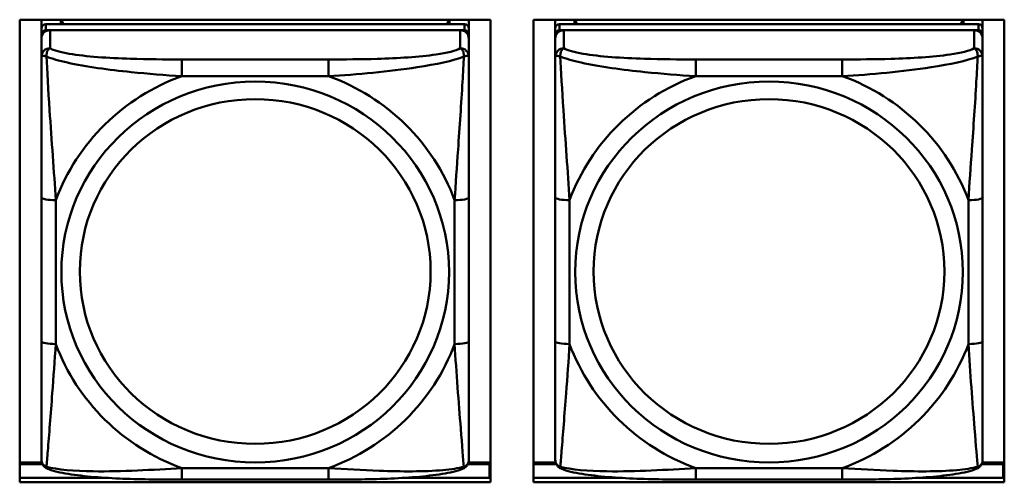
# Model space of a CAD drawing. Header units: inches. Extents: x 7.7 to 68.4, y -5.1 to 39.9.
# Tile 71 of 172: x 42.2 to 43.5, y 16.8 to 17.4. Entities that reach past the tile are written whole.
import ezdxf

# ---------------------------------------------------------------- set-up
doc = ezdxf.new("R2010")
doc.units = ezdxf.units.IN
doc.header["$MEASUREMENT"] = 0
doc.layers.add('Visible Edges(ROSSANSI)', color=7, linetype='Continuous', lineweight=50)
doc.layers.add('Visible Tangent Edges(ROSSANSI)', color=7, linetype='Continuous', lineweight=50)

msp = doc.modelspace()

# ---------------------------------------------------------------- linework, layer by layer
at = {"layer": 'Visible Edges(ROSSANSI)'}
for p, q in [((42.1861, 16.7774), (42.1861, 17.4162)), ((42.1861, 17.4162), (42.8366, 17.4162)), ((42.2162, 17.4041), (42.2162, 17.4162)), ((42.2428, 17.4099), (42.2428, 17.4162)), ((42.2465, 17.4099), (42.2434, 17.4162)), ((42.7795, 17.4162), (42.7764, 17.4099)), ((42.7802, 17.4162), (42.7802, 17.4099)), ((42.8067, 17.4162), (42.8067, 17.4041)), ((42.8366, 17.4162), (42.8366, 16.7774)), ((42.8961, 16.7774), (42.8961, 17.4162)), ((42.8961, 17.4162), (43.5466, 17.4162)), ((42.9262, 17.4041), (42.9262, 17.4162)), ((42.9528, 17.4099), (42.9528, 17.4162)), ((42.9565, 17.4099), (42.9534, 17.4162)), ((43.4895, 17.4162), (43.4864, 17.4099)), ((43.4902, 17.4162), (43.4902, 17.4099)), ((43.5167, 17.4162), (43.5167, 17.4041)), ((43.5466, 17.4162), (43.5466, 16.7774)), ((42.2162, 17.4041), (42.2162, 17.3959)), ((42.8008, 17.4099), (42.2221, 17.4099)), ((42.2221, 17.4017), (42.8008, 17.4017)), ((42.7949, 17.4017), (42.228, 17.4017)), ((42.8067, 17.3959), (42.8067, 17.4041)), ((42.9262, 17.4041), (42.9262, 17.3959)), ((43.5108, 17.4099), (42.9321, 17.4099)), ((42.9321, 17.4017), (43.5108, 17.4017)), ((43.5049, 17.4017), (42.938, 17.4017)), ((43.5167, 17.3959), (43.5167, 17.4041)), ((42.2162, 17.3901), (42.2162, 17.3959)), ((42.2162, 17.3901), (42.2162, 17.3652)), ((42.8067, 17.3959), (42.8067, 17.3901)), ((42.8067, 17.3652), (42.8067, 17.3901)), ((42.9262, 17.3901), (42.9262, 17.3959)), ((42.9262, 17.3901), (42.9262, 17.3652)), ((43.5167, 17.3959), (43.5167, 17.3901)), ((43.5167, 17.3652), (43.5167, 17.3901)), ((42.2162, 17.1707), (42.2162, 16.9721)), ((42.8067, 16.9721), (42.8067, 17.1707)), ((42.9262, 17.1707), (42.9262, 16.9721)), ((43.5167, 16.9721), (43.5167, 17.1707)), ((42.2166, 16.805), (42.1861, 16.805)), ((42.8366, 16.805), (42.8063, 16.805)), ((42.9266, 16.805), (42.8961, 16.805)), ((43.5466, 16.805), (43.5163, 16.805)), ((42.1861, 16.8027), (42.2175, 16.8027)), ((42.8055, 16.8027), (42.8352, 16.8027)), ((42.8352, 16.8027), (42.8352, 16.7837)), ((42.8366, 16.7948), (42.8352, 16.7948)), ((42.8961, 16.8027), (42.9275, 16.8027)), ((43.5155, 16.8027), (43.5452, 16.8027)), ((43.5452, 16.8027), (43.5452, 16.7837)), ((43.5466, 16.7948), (43.5452, 16.7948)), ((42.3036, 16.7837), (42.1861, 16.7837)), ((42.1861, 16.7835), (42.3065, 16.7835)), ((42.8366, 16.7774), (42.1861, 16.7774)), ((42.6126, 16.7811), (42.4103, 16.7811)), ((42.7164, 16.7835), (42.8366, 16.7835)), ((42.8352, 16.7837), (42.7194, 16.7837)), ((42.8352, 16.7837), (42.8352, 16.7835)), ((43.0136, 16.7837), (42.8961, 16.7837)), ((42.8961, 16.7835), (43.0165, 16.7835)), ((43.5466, 16.7774), (42.8961, 16.7774)), ((43.3226, 16.7811), (43.1203, 16.7811)), ((43.4264, 16.7835), (43.5466, 16.7835)), ((43.5452, 16.7837), (43.4294, 16.7837)), ((43.5452, 16.7837), (43.5452, 16.7835))]:
    msp.add_line(p, q, dxfattribs=at)
for centre, major_axis, start_param, end_param in [((42.2221, 17.4041), (-0.00591, 0), 4.712389, 6.283185), ((42.2221, 17.3959), (-0.00591, 0), 4.712389, 6.283185), ((42.228, 17.3901), (-0.0118, 0), 4.712389, 6.283185), ((42.7949, 17.3901), (0.0118, 0), 0, 1.570796), ((42.8008, 17.4041), (0.00591, 0), 0, 1.570796), ((42.8008, 17.3959), (0.00591, 0), 0, 1.570796), ((42.9321, 17.4041), (-0.00591, 0), 4.712389, 6.283185), ((42.9321, 17.3959), (-0.00591, 0), 4.712389, 6.283185), ((42.938, 17.3901), (-0.0118, 0), 4.712389, 6.283185), ((43.5049, 17.3901), (0.0118, 0), 0, 1.570796), ((43.5108, 17.4041), (0.00591, 0), 0, 1.570796), ((43.5108, 17.3959), (0.00591, 0), 0, 1.570796)]:
    msp.add_ellipse(centre, major_axis=major_axis, ratio=0.981793, start_param=start_param, end_param=end_param, dxfattribs=at)
for points, knots in [([(42.2162, 17.3652), (42.2162, 17.3561), (42.2162, 17.3408), (42.2162, 17.3236), (42.2162, 17.2972), (42.2162, 17.2669), (42.2162, 17.2375), (42.2162, 17.2151), (42.2162, 17.1927), (42.2162, 17.1707)], [-0.7968224, -0.7968224, -0.7968224, -0.7968224, -0.6514613, -0.6514613, -0.6514613, -0.427691, -0.427691, -0.427691, -0.2569517, -0.2569517, -0.2569517, -0.2569517]), ([(42.8067, 17.1707), (42.8067, 17.1939), (42.8067, 17.2177), (42.8067, 17.2413), (42.8067, 17.2725), (42.8067, 17.3047), (42.8067, 17.3316), (42.8067, 17.3454), (42.8067, 17.3575), (42.8067, 17.3652)], [0.2569537, 0.2569537, 0.2569537, 0.2569537, 0.4371919, 0.4371919, 0.4371919, 0.6739428, 0.6739428, 0.6739428, 0.7963818, 0.7963818, 0.7963818, 0.7963818]), ([(42.9262, 17.3652), (42.9262, 17.3561), (42.9262, 17.3408), (42.9262, 17.3236), (42.9262, 17.2972), (42.9262, 17.2669), (42.9262, 17.2375), (42.9262, 17.2151), (42.9262, 17.1927), (42.9262, 17.1707)], [-0.7968224, -0.7968224, -0.7968224, -0.7968224, -0.6514613, -0.6514613, -0.6514613, -0.427691, -0.427691, -0.427691, -0.2569517, -0.2569517, -0.2569517, -0.2569517]), ([(43.5167, 17.1707), (43.5167, 17.1939), (43.5167, 17.2177), (43.5167, 17.2413), (43.5167, 17.2725), (43.5167, 17.3047), (43.5167, 17.3316), (43.5167, 17.3454), (43.5167, 17.3575), (43.5167, 17.3652)], [0.2569537, 0.2569537, 0.2569537, 0.2569537, 0.4371919, 0.4371919, 0.4371919, 0.6739428, 0.6739428, 0.6739428, 0.7963818, 0.7963818, 0.7963818, 0.7963818]), ([(42.2162, 16.9721), (42.2162, 16.9489), (42.2162, 16.9255), (42.2162, 16.9033), (42.2162, 16.8741), (42.2162, 16.8458), (42.2162, 16.827), (42.2162, 16.8172), (42.2162, 16.8104), (42.2162, 16.8086)], [0.2569537, 0.2569537, 0.2569537, 0.2569537, 0.4371919, 0.4371919, 0.4371919, 0.6739428, 0.6739428, 0.6739428, 0.7963818, 0.7963818, 0.7963818, 0.7963818]), ([(42.8067, 16.8086), (42.8067, 16.8107), (42.8067, 16.82), (42.8067, 16.8327), (42.8067, 16.8523), (42.8067, 16.8792), (42.8067, 16.9069), (42.8067, 16.928), (42.8067, 16.9501), (42.8067, 16.9721)], [-0.7968224, -0.7968224, -0.7968224, -0.7968224, -0.6514613, -0.6514613, -0.6514613, -0.427691, -0.427691, -0.427691, -0.2569517, -0.2569517, -0.2569517, -0.2569517]), ([(42.9262, 16.9721), (42.9262, 16.9489), (42.9262, 16.9255), (42.9262, 16.9033), (42.9262, 16.8741), (42.9262, 16.8458), (42.9262, 16.827), (42.9262, 16.8172), (42.9262, 16.8104), (42.9262, 16.8086)], [0.2569537, 0.2569537, 0.2569537, 0.2569537, 0.4371919, 0.4371919, 0.4371919, 0.6739428, 0.6739428, 0.6739428, 0.7963818, 0.7963818, 0.7963818, 0.7963818]), ([(43.5167, 16.8086), (43.5167, 16.8107), (43.5167, 16.82), (43.5167, 16.8327), (43.5167, 16.8523), (43.5167, 16.8792), (43.5167, 16.9069), (43.5167, 16.928), (43.5167, 16.9501), (43.5167, 16.9721)], [-0.7968224, -0.7968224, -0.7968224, -0.7968224, -0.6514613, -0.6514613, -0.6514613, -0.427691, -0.427691, -0.427691, -0.2569517, -0.2569517, -0.2569517, -0.2569517]), ([(42.2242, 16.7963), (42.2232, 16.7967), (42.2221, 16.7973), (42.2201, 16.7989), (42.2192, 16.7998), (42.2179, 16.8018), (42.2174, 16.8028), (42.2167, 16.8047), (42.2165, 16.8056), (42.2162, 16.8072), (42.2162, 16.8079), (42.2162, 16.8086)], [0.02510739, 0.02510739, 0.02510739, 0.02510739, 0.03073999, 0.03073999, 0.03637259, 0.03637259, 0.0420052, 0.0420052, 0.0476378, 0.0476378, 0.0532704, 0.0532704, 0.0532704, 0.0532704]), ([(42.7987, 16.7963), (42.7998, 16.7967), (42.8008, 16.7973), (42.8028, 16.7989), (42.8037, 16.7998), (42.805, 16.8018), (42.8055, 16.8028), (42.8062, 16.8047), (42.8064, 16.8056), (42.8067, 16.8072), (42.8067, 16.8079), (42.8067, 16.8086)], [0.02510739, 0.02510739, 0.02510739, 0.02510739, 0.03073999, 0.03073999, 0.03637259, 0.03637259, 0.0420052, 0.0420052, 0.0476378, 0.0476378, 0.0532704, 0.0532704, 0.0532704, 0.0532704]), ([(42.9342, 16.7963), (42.9332, 16.7967), (42.9321, 16.7973), (42.9301, 16.7989), (42.9292, 16.7998), (42.9279, 16.8018), (42.9274, 16.8028), (42.9267, 16.8047), (42.9265, 16.8056), (42.9262, 16.8072), (42.9262, 16.8079), (42.9262, 16.8086)], [0.02510739, 0.02510739, 0.02510739, 0.02510739, 0.03073999, 0.03073999, 0.03637259, 0.03637259, 0.0420052, 0.0420052, 0.0476378, 0.0476378, 0.0532704, 0.0532704, 0.0532704, 0.0532704]), ([(43.5087, 16.7963), (43.5098, 16.7967), (43.5108, 16.7973), (43.5128, 16.7989), (43.5137, 16.7998), (43.515, 16.8018), (43.5155, 16.8028), (43.5162, 16.8047), (43.5164, 16.8056), (43.5167, 16.8072), (43.5167, 16.8079), (43.5167, 16.8086)], [0.02510739, 0.02510739, 0.02510739, 0.02510739, 0.03073999, 0.03073999, 0.03637259, 0.03637259, 0.0420052, 0.0420052, 0.0476378, 0.0476378, 0.0532704, 0.0532704, 0.0532704, 0.0532704]), ([(42.4103, 16.7811), (42.3968, 16.7811), (42.3831, 16.7812), (42.3558, 16.7816), (42.3422, 16.7819), (42.3154, 16.783), (42.3021, 16.7837), (42.2764, 16.7858), (42.2642, 16.7872), (42.2421, 16.7908), (42.2327, 16.7928), (42.2242, 16.7963)], [0.2569517, 0.2569517, 0.2569517, 0.2569517, 0.3597049, 0.3597049, 0.4624581, 0.4624581, 0.5652112, 0.5652112, 0.6679644, 0.6679644, 0.7707176, 0.7707176, 0.7707176, 0.7707176]), ([(42.7987, 16.7963), (42.7903, 16.7928), (42.7808, 16.7908), (42.7587, 16.7872), (42.7465, 16.7858), (42.7208, 16.7837), (42.7075, 16.783), (42.6807, 16.7819), (42.6671, 16.7816), (42.6398, 16.7812), (42.6261, 16.7811), (42.6126, 16.7811)], [-0.7703505, -0.7703505, -0.7703505, -0.7703505, -0.6676711, -0.6676711, -0.5649918, -0.5649918, -0.4623124, -0.4623124, -0.3596331, -0.3596331, -0.2569537, -0.2569537, -0.2569537, -0.2569537]), ([(43.1203, 16.7811), (43.1068, 16.7811), (43.0931, 16.7812), (43.0658, 16.7816), (43.0522, 16.7819), (43.0254, 16.783), (43.0121, 16.7837), (42.9864, 16.7858), (42.9742, 16.7872), (42.9521, 16.7908), (42.9427, 16.7928), (42.9342, 16.7963)], [0.2569517, 0.2569517, 0.2569517, 0.2569517, 0.3597049, 0.3597049, 0.4624581, 0.4624581, 0.5652112, 0.5652112, 0.6679644, 0.6679644, 0.7707176, 0.7707176, 0.7707176, 0.7707176]), ([(43.5087, 16.7963), (43.5003, 16.7928), (43.4908, 16.7908), (43.4687, 16.7872), (43.4565, 16.7858), (43.4308, 16.7837), (43.4175, 16.783), (43.3907, 16.7819), (43.3771, 16.7816), (43.3498, 16.7812), (43.3361, 16.7811), (43.3226, 16.7811)], [-0.7703505, -0.7703505, -0.7703505, -0.7703505, -0.6676711, -0.6676711, -0.5649918, -0.5649918, -0.4623124, -0.4623124, -0.3596331, -0.3596331, -0.2569537, -0.2569537, -0.2569537, -0.2569537])]:
    msp.add_open_spline(points, degree=3, knots=knots, dxfattribs=at)
at = {"layer": 'Visible Tangent Edges(ROSSANSI)'}
for p, q in [((42.2221, 17.4017), (42.2221, 17.4099)), ((42.228, 17.3768), (42.228, 17.4017)), ((42.7949, 17.4017), (42.7949, 17.3768)), ((42.8008, 17.4099), (42.8008, 17.4017)), ((42.9321, 17.4017), (42.9321, 17.4099)), ((42.938, 17.3768), (42.938, 17.4017)), ((43.5049, 17.4017), (43.5049, 17.3768)), ((43.5108, 17.4099), (43.5108, 17.4017)), ((42.4103, 17.3613), (42.4103, 17.3382)), ((42.6126, 17.3613), (42.4103, 17.3613)), ((42.6126, 17.3613), (42.6126, 17.3382)), ((43.1203, 17.3613), (43.1203, 17.3382)), ((43.3226, 17.3613), (43.1203, 17.3613)), ((43.3226, 17.3613), (43.3226, 17.3382)), ((42.4103, 17.3382), (42.6126, 17.3382)), ((43.1203, 17.3382), (43.3226, 17.3382)), ((42.2359, 16.9684), (42.2359, 17.167)), ((42.7871, 17.167), (42.7871, 16.9684)), ((42.9459, 16.9684), (42.9459, 17.167)), ((43.4971, 17.167), (43.4971, 16.9684)), ((42.6126, 16.7971), (42.4103, 16.7971)), ((42.4103, 16.7811), (42.4103, 16.7971)), ((42.6126, 16.7811), (42.6126, 16.7971)), ((43.3226, 16.7971), (43.1203, 16.7971)), ((43.1203, 16.7811), (43.1203, 16.7971)), ((43.3226, 16.7811), (43.3226, 16.7971))]:
    msp.add_line(p, q, dxfattribs=at)
for centre, major_axis, ratio, start_param, end_param in [((42.228, 17.3652), (-0.0118, 0), 0.981793, 4.712389, 6.283185), ((42.7949, 17.3652), (0.0118, 0), 0.981793, 0, 1.570796), ((42.938, 17.3652), (-0.0118, 0), 0.981793, 4.712389, 6.283185), ((43.5049, 17.3652), (0.0118, 0), 0.981793, 0, 1.570796), ((42.5115, 17.0677), (-0.2936, 0), 0.981793, 5.064156, 5.931419), ((42.5115, 17.0677), (0.2936, 0), 0.981793, 0.351767, 1.21903), ((43.2215, 17.0677), (-0.2936, 0), 0.981793, 5.064156, 5.931419), ((43.2215, 17.0677), (0.2936, 0), 0.981793, 0.351767, 1.21903), ((42.2359, 17.1707), (-0.0197, 0), 0.189952, 0, 1.570796), ((42.7871, 17.1707), (0.0197, 0), 0.189952, 4.712389, 6.283185), ((42.9459, 17.1707), (-0.0197, 0), 0.189952, 0, 1.570796), ((43.4971, 17.1707), (0.0197, 0), 0.189952, 4.712389, 6.283185), ((42.2359, 16.9721), (-0.0197, 0), 0.189952, 0, 1.570796), ((42.5115, 17.0677), (-0.2936, 0), 0.981793, 0.351767, 1.21903), ((42.5115, 17.0677), (0.2936, 0), 0.981793, 5.064156, 5.931419), ((42.7871, 16.9721), (0.0197, 0), 0.189952, 4.712389, 6.283185), ((42.9459, 16.9721), (-0.0197, 0), 0.189952, 0, 1.570796), ((43.2215, 17.0677), (-0.2936, 0), 0.981793, 0.351767, 1.21903), ((43.2215, 17.0677), (0.2936, 0), 0.981793, 5.064156, 5.931419), ((43.4971, 16.9721), (0.0197, 0), 0.189952, 4.712389, 6.283185)]:
    msp.add_ellipse(centre, major_axis=major_axis, ratio=ratio, start_param=start_param, end_param=end_param, dxfattribs=at)
for centre, major_axis in [((42.5115, 17.0677), (-0.2678, 0)), ((43.2215, 17.0677), (-0.2678, 0)), ((42.5115, 17.0685), (-0.2424, 0)), ((43.2215, 17.0685), (-0.2424, 0))]:
    msp.add_ellipse(centre, major_axis=major_axis, ratio=0.981793, dxfattribs=at)
for points, knots in [([(42.223, 17.3653), (42.223, 17.3664), (42.2231, 17.3674), (42.2233, 17.3694), (42.2235, 17.3704), (42.2239, 17.3718), (42.2241, 17.3723), (42.2245, 17.373), (42.2246, 17.3733), (42.2249, 17.3738), (42.2251, 17.3742), (42.2257, 17.375), (42.2261, 17.3754), (42.227, 17.3762), (42.2275, 17.3765), (42.228, 17.3768)], [-0.00023197, -0.00023197, -0.00023197, -0.00023197, 0.00913095, 0.00913095, 0.01983142, 0.01983142, 0.02651922, 0.02651922, 0.02986312, 0.02986312, 0.03521335, 0.03521335, 0.04377373, 0.04377373, 0.0532704, 0.0532704, 0.0532704, 0.0532704]), ([(42.4103, 17.3613), (42.3867, 17.3613), (42.3627, 17.3615), (42.3393, 17.3622), (42.3086, 17.3632), (42.2777, 17.3652), (42.2545, 17.3692), (42.2425, 17.3712), (42.2329, 17.3738), (42.228, 17.3768)], [0.2569537, 0.2569537, 0.2569537, 0.2569537, 0.4371919, 0.4371919, 0.4371919, 0.6739428, 0.6739428, 0.6739428, 0.7963818, 0.7963818, 0.7963818, 0.7963818]), ([(42.7949, 17.3768), (42.7892, 17.3733), (42.7767, 17.3703), (42.7615, 17.3681), (42.7381, 17.3647), (42.7089, 17.363), (42.6799, 17.3621), (42.6577, 17.3615), (42.635, 17.3613), (42.6126, 17.3613)], [-0.7968224, -0.7968224, -0.7968224, -0.7968224, -0.6514613, -0.6514613, -0.6514613, -0.427691, -0.427691, -0.427691, -0.2569517, -0.2569517, -0.2569517, -0.2569517]), ([(42.7949, 17.3768), (42.7955, 17.3765), (42.796, 17.3762), (42.7968, 17.3754), (42.7972, 17.375), (42.7978, 17.3742), (42.798, 17.3738), (42.7983, 17.3733), (42.7985, 17.373), (42.7988, 17.3723), (42.799, 17.3718), (42.7994, 17.3704), (42.7996, 17.3694), (42.7999, 17.3674), (42.7999, 17.3664), (42.7999, 17.3653)], [-0.0532704, -0.0532704, -0.0532704, -0.0532704, -0.04377373, -0.04377373, -0.03521335, -0.03521335, -0.02986312, -0.02986312, -0.02651922, -0.02651922, -0.01983142, -0.01983142, -0.00913095, -0.00913095, 0.00023197, 0.00023197, 0.00023197, 0.00023197]), ([(42.933, 17.3653), (42.933, 17.3664), (42.9331, 17.3674), (42.9333, 17.3694), (42.9335, 17.3704), (42.9339, 17.3718), (42.9341, 17.3723), (42.9345, 17.373), (42.9346, 17.3733), (42.9349, 17.3738), (42.9351, 17.3742), (42.9357, 17.375), (42.9361, 17.3754), (42.937, 17.3762), (42.9375, 17.3765), (42.938, 17.3768)], [-0.00023197, -0.00023197, -0.00023197, -0.00023197, 0.00913095, 0.00913095, 0.01983142, 0.01983142, 0.02651922, 0.02651922, 0.02986312, 0.02986312, 0.03521335, 0.03521335, 0.04377373, 0.04377373, 0.0532704, 0.0532704, 0.0532704, 0.0532704]), ([(43.1203, 17.3613), (43.0967, 17.3613), (43.0727, 17.3615), (43.0493, 17.3622), (43.0186, 17.3632), (42.9877, 17.3652), (42.9645, 17.3692), (42.9525, 17.3712), (42.9429, 17.3738), (42.938, 17.3768)], [0.2569537, 0.2569537, 0.2569537, 0.2569537, 0.4371919, 0.4371919, 0.4371919, 0.6739428, 0.6739428, 0.6739428, 0.7963818, 0.7963818, 0.7963818, 0.7963818]), ([(43.5049, 17.3768), (43.4992, 17.3733), (43.4867, 17.3703), (43.4715, 17.3681), (43.4481, 17.3647), (43.4189, 17.363), (43.3899, 17.3621), (43.3677, 17.3615), (43.345, 17.3613), (43.3226, 17.3613)], [-0.7968224, -0.7968224, -0.7968224, -0.7968224, -0.6514613, -0.6514613, -0.6514613, -0.427691, -0.427691, -0.427691, -0.2569517, -0.2569517, -0.2569517, -0.2569517]), ([(43.5049, 17.3768), (43.5055, 17.3765), (43.506, 17.3762), (43.5068, 17.3754), (43.5072, 17.375), (43.5078, 17.3742), (43.508, 17.3738), (43.5083, 17.3733), (43.5085, 17.373), (43.5088, 17.3723), (43.509, 17.3718), (43.5094, 17.3704), (43.5096, 17.3694), (43.5099, 17.3674), (43.5099, 17.3664), (43.5099, 17.3653)], [-0.0532704, -0.0532704, -0.0532704, -0.0532704, -0.04377373, -0.04377373, -0.03521335, -0.03521335, -0.02986312, -0.02986312, -0.02651922, -0.02651922, -0.01983142, -0.01983142, -0.00913095, -0.00913095, 0.00023197, 0.00023197, 0.00023197, 0.00023197]), ([(42.2162, 17.3652), (42.2162, 17.3654), (42.2163, 17.3657), (42.2165, 17.366), (42.2167, 17.3661), (42.2171, 17.3663), (42.2172, 17.3663), (42.2176, 17.3664), (42.2177, 17.3664), (42.2181, 17.3664), (42.2184, 17.3664), (42.2193, 17.3663), (42.22, 17.3662), (42.2214, 17.3658), (42.2222, 17.3656), (42.223, 17.3653)], [-0.0532704, -0.0532704, -0.0532704, -0.0532704, -0.04377373, -0.04377373, -0.03521335, -0.03521335, -0.02986312, -0.02986312, -0.02651922, -0.02651922, -0.01983142, -0.01983142, -0.00913095, -0.00913095, 0.00023197, 0.00023197, 0.00023197, 0.00023197]), ([(42.223, 17.3653), (42.2307, 17.3623), (42.2407, 17.3594), (42.2777, 17.3513), (42.3095, 17.347), (42.3637, 17.3414), (42.3869, 17.3396), (42.4103, 17.3382)], [-0.7478145, -0.7478145, -0.7478145, -0.7478145, -0.6493253, -0.6493253, -0.427691, -0.427691, -0.2569537, -0.2569537, -0.2569537, -0.2569537]), ([(42.2359, 17.167), (42.2335, 17.2067), (42.2302, 17.2488), (42.2256, 17.3188), (42.224, 17.3463), (42.223, 17.3653)], [0.2569517, 0.2569517, 0.2569517, 0.2569517, 0.5559983, 0.5559983, 0.7482818, 0.7482818, 0.7482818, 0.7482818]), ([(42.6126, 17.3382), (42.6531, 17.3406), (42.6955, 17.3443), (42.7611, 17.3544), (42.7855, 17.3595), (42.7999, 17.3653)], [0.2569517, 0.2569517, 0.2569517, 0.2569517, 0.5559983, 0.5559983, 0.7482818, 0.7482818, 0.7482818, 0.7482818]), ([(42.7999, 17.3653), (42.7994, 17.3553), (42.7987, 17.3432), (42.7963, 17.3011), (42.794, 17.2679), (42.7901, 17.2129), (42.7885, 17.1899), (42.7871, 17.167)], [-0.7478145, -0.7478145, -0.7478145, -0.7478145, -0.6493253, -0.6493253, -0.427691, -0.427691, -0.2569537, -0.2569537, -0.2569537, -0.2569537]), ([(42.7999, 17.3653), (42.8007, 17.3656), (42.8015, 17.3658), (42.8029, 17.3662), (42.8036, 17.3663), (42.8045, 17.3664), (42.8048, 17.3664), (42.8052, 17.3664), (42.8054, 17.3664), (42.8057, 17.3663), (42.8059, 17.3663), (42.8062, 17.3661), (42.8064, 17.366), (42.8067, 17.3657), (42.8067, 17.3654), (42.8067, 17.3652)], [-0.00023197, -0.00023197, -0.00023197, -0.00023197, 0.00913095, 0.00913095, 0.01983142, 0.01983142, 0.02651922, 0.02651922, 0.02986312, 0.02986312, 0.03521335, 0.03521335, 0.04377373, 0.04377373, 0.0532704, 0.0532704, 0.0532704, 0.0532704]), ([(42.9262, 17.3652), (42.9262, 17.3654), (42.9263, 17.3657), (42.9265, 17.366), (42.9267, 17.3661), (42.9271, 17.3663), (42.9272, 17.3663), (42.9276, 17.3664), (42.9277, 17.3664), (42.9281, 17.3664), (42.9284, 17.3664), (42.9293, 17.3663), (42.93, 17.3662), (42.9314, 17.3658), (42.9322, 17.3656), (42.933, 17.3653)], [-0.0532704, -0.0532704, -0.0532704, -0.0532704, -0.04377373, -0.04377373, -0.03521335, -0.03521335, -0.02986312, -0.02986312, -0.02651922, -0.02651922, -0.01983142, -0.01983142, -0.00913095, -0.00913095, 0.00023197, 0.00023197, 0.00023197, 0.00023197]), ([(42.933, 17.3653), (42.9407, 17.3623), (42.9507, 17.3594), (42.9877, 17.3513), (43.0195, 17.347), (43.0737, 17.3414), (43.0969, 17.3396), (43.1203, 17.3382)], [-0.7478145, -0.7478145, -0.7478145, -0.7478145, -0.6493253, -0.6493253, -0.427691, -0.427691, -0.2569537, -0.2569537, -0.2569537, -0.2569537]), ([(42.9459, 17.167), (42.9435, 17.2067), (42.9402, 17.2488), (42.9356, 17.3188), (42.934, 17.3463), (42.933, 17.3653)], [0.2569517, 0.2569517, 0.2569517, 0.2569517, 0.5559983, 0.5559983, 0.7482818, 0.7482818, 0.7482818, 0.7482818]), ([(43.3226, 17.3382), (43.3631, 17.3406), (43.4055, 17.3443), (43.4711, 17.3544), (43.4955, 17.3595), (43.5099, 17.3653)], [0.2569517, 0.2569517, 0.2569517, 0.2569517, 0.5559983, 0.5559983, 0.7482818, 0.7482818, 0.7482818, 0.7482818]), ([(43.5099, 17.3653), (43.5094, 17.3553), (43.5087, 17.3432), (43.5063, 17.3011), (43.504, 17.2679), (43.5001, 17.2129), (43.4985, 17.1899), (43.4971, 17.167)], [-0.7478145, -0.7478145, -0.7478145, -0.7478145, -0.6493253, -0.6493253, -0.427691, -0.427691, -0.2569537, -0.2569537, -0.2569537, -0.2569537]), ([(43.5099, 17.3653), (43.5107, 17.3656), (43.5115, 17.3658), (43.5129, 17.3662), (43.5136, 17.3663), (43.5145, 17.3664), (43.5148, 17.3664), (43.5152, 17.3664), (43.5154, 17.3664), (43.5157, 17.3663), (43.5159, 17.3663), (43.5162, 17.3661), (43.5164, 17.366), (43.5167, 17.3657), (43.5167, 17.3654), (43.5167, 17.3652)], [-0.00023197, -0.00023197, -0.00023197, -0.00023197, 0.00913095, 0.00913095, 0.01983142, 0.01983142, 0.02651922, 0.02651922, 0.02986312, 0.02986312, 0.03521335, 0.03521335, 0.04377373, 0.04377373, 0.0532704, 0.0532704, 0.0532704, 0.0532704]), ([(42.223, 16.7989), (42.2235, 16.804), (42.2242, 16.8116), (42.2267, 16.8422), (42.2289, 16.8713), (42.2328, 16.9228), (42.2345, 16.9454), (42.2359, 16.9684)], [-0.7478145, -0.7478145, -0.7478145, -0.7478145, -0.6493253, -0.6493253, -0.427691, -0.427691, -0.2569537, -0.2569537, -0.2569537, -0.2569537]), ([(42.7871, 16.9684), (42.7894, 16.9286), (42.7927, 16.8875), (42.7974, 16.8286), (42.799, 16.8081), (42.7999, 16.7989)], [0.2569517, 0.2569517, 0.2569517, 0.2569517, 0.5559983, 0.5559983, 0.7482818, 0.7482818, 0.7482818, 0.7482818]), ([(42.933, 16.7989), (42.9335, 16.804), (42.9342, 16.8116), (42.9367, 16.8422), (42.9389, 16.8713), (42.9428, 16.9228), (42.9445, 16.9454), (42.9459, 16.9684)], [-0.7478145, -0.7478145, -0.7478145, -0.7478145, -0.6493253, -0.6493253, -0.427691, -0.427691, -0.2569537, -0.2569537, -0.2569537, -0.2569537]), ([(43.4971, 16.9684), (43.4994, 16.9286), (43.5027, 16.8875), (43.5074, 16.8286), (43.509, 16.8081), (43.5099, 16.7989)], [0.2569517, 0.2569517, 0.2569517, 0.2569517, 0.5559983, 0.5559983, 0.7482818, 0.7482818, 0.7482818, 0.7482818]), ([(42.223, 16.7989), (42.2222, 16.7992), (42.2214, 16.7995), (42.22, 16.8003), (42.2193, 16.8009), (42.2184, 16.8018), (42.2181, 16.8022), (42.2177, 16.8028), (42.2176, 16.8031), (42.2172, 16.8036), (42.2171, 16.804), (42.2167, 16.805), (42.2165, 16.8056), (42.2163, 16.807), (42.2162, 16.8078), (42.2162, 16.8086)], [-0.00023197, -0.00023197, -0.00023197, -0.00023197, 0.00913095, 0.00913095, 0.01983142, 0.01983142, 0.02651922, 0.02651922, 0.02986312, 0.02986312, 0.03521335, 0.03521335, 0.04377373, 0.04377373, 0.0532704, 0.0532704, 0.0532704, 0.0532704]), ([(42.8067, 16.8086), (42.8067, 16.8078), (42.8067, 16.807), (42.8064, 16.8056), (42.8062, 16.805), (42.8059, 16.804), (42.8057, 16.8036), (42.8054, 16.8031), (42.8052, 16.8028), (42.8048, 16.8022), (42.8045, 16.8018), (42.8036, 16.8009), (42.8029, 16.8003), (42.8015, 16.7995), (42.8007, 16.7992), (42.7999, 16.7989)], [-0.0532704, -0.0532704, -0.0532704, -0.0532704, -0.04377373, -0.04377373, -0.03521335, -0.03521335, -0.02986312, -0.02986312, -0.02651922, -0.02651922, -0.01983142, -0.01983142, -0.00913095, -0.00913095, 0.00023197, 0.00023197, 0.00023197, 0.00023197]), ([(42.933, 16.7989), (42.9322, 16.7992), (42.9314, 16.7995), (42.93, 16.8003), (42.9293, 16.8009), (42.9284, 16.8018), (42.9281, 16.8022), (42.9277, 16.8028), (42.9276, 16.8031), (42.9272, 16.8036), (42.9271, 16.804), (42.9267, 16.805), (42.9265, 16.8056), (42.9263, 16.807), (42.9262, 16.8078), (42.9262, 16.8086)], [-0.00023197, -0.00023197, -0.00023197, -0.00023197, 0.00913095, 0.00913095, 0.01983142, 0.01983142, 0.02651922, 0.02651922, 0.02986312, 0.02986312, 0.03521335, 0.03521335, 0.04377373, 0.04377373, 0.0532704, 0.0532704, 0.0532704, 0.0532704]), ([(43.5167, 16.8086), (43.5167, 16.8078), (43.5167, 16.807), (43.5164, 16.8056), (43.5162, 16.805), (43.5159, 16.804), (43.5157, 16.8036), (43.5154, 16.8031), (43.5152, 16.8028), (43.5148, 16.8022), (43.5145, 16.8018), (43.5136, 16.8009), (43.5129, 16.8003), (43.5115, 16.7995), (43.5107, 16.7992), (43.5099, 16.7989)], [-0.0532704, -0.0532704, -0.0532704, -0.0532704, -0.04377373, -0.04377373, -0.03521335, -0.03521335, -0.02986312, -0.02986312, -0.02651922, -0.02651922, -0.01983142, -0.01983142, -0.00913095, -0.00913095, 0.00023197, 0.00023197, 0.00023197, 0.00023197]), ([(42.2242, 16.7963), (42.2241, 16.7963), (42.2239, 16.7964), (42.2235, 16.7968), (42.2233, 16.7971), (42.2231, 16.7979), (42.223, 16.7984), (42.223, 16.7989)], [-0.02510739, -0.02510739, -0.02510739, -0.02510739, -0.01983142, -0.01983142, -0.00913095, -0.00913095, 0.00023197, 0.00023197, 0.00023197, 0.00023197]), ([(42.4103, 16.7971), (42.3698, 16.7947), (42.3275, 16.792), (42.2618, 16.793), (42.2374, 16.7949), (42.223, 16.7989)], [0.2569517, 0.2569517, 0.2569517, 0.2569517, 0.5559983, 0.5559983, 0.7482818, 0.7482818, 0.7482818, 0.7482818]), ([(42.7999, 16.7989), (42.7922, 16.7969), (42.7822, 16.7953), (42.7452, 16.792), (42.7135, 16.7922), (42.6592, 16.7943), (42.636, 16.7956), (42.6126, 16.7971)], [-0.7478145, -0.7478145, -0.7478145, -0.7478145, -0.6493253, -0.6493253, -0.427691, -0.427691, -0.2569537, -0.2569537, -0.2569537, -0.2569537]), ([(42.7999, 16.7989), (42.7999, 16.7984), (42.7999, 16.7979), (42.7996, 16.7971), (42.7994, 16.7968), (42.799, 16.7964), (42.7989, 16.7963), (42.7987, 16.7963)], [-0.00023197, -0.00023197, -0.00023197, -0.00023197, 0.00913095, 0.00913095, 0.01983142, 0.01983142, 0.02510739, 0.02510739, 0.02510739, 0.02510739]), ([(42.9342, 16.7963), (42.9341, 16.7963), (42.9339, 16.7964), (42.9335, 16.7968), (42.9333, 16.7971), (42.9331, 16.7979), (42.933, 16.7984), (42.933, 16.7989)], [-0.02510739, -0.02510739, -0.02510739, -0.02510739, -0.01983142, -0.01983142, -0.00913095, -0.00913095, 0.00023197, 0.00023197, 0.00023197, 0.00023197]), ([(43.1203, 16.7971), (43.0798, 16.7947), (43.0375, 16.792), (42.9718, 16.793), (42.9474, 16.7949), (42.933, 16.7989)], [0.2569517, 0.2569517, 0.2569517, 0.2569517, 0.5559983, 0.5559983, 0.7482818, 0.7482818, 0.7482818, 0.7482818]), ([(43.5099, 16.7989), (43.5022, 16.7969), (43.4922, 16.7953), (43.4552, 16.792), (43.4235, 16.7922), (43.3692, 16.7943), (43.346, 16.7956), (43.3226, 16.7971)], [-0.7478145, -0.7478145, -0.7478145, -0.7478145, -0.6493253, -0.6493253, -0.427691, -0.427691, -0.2569537, -0.2569537, -0.2569537, -0.2569537]), ([(43.5099, 16.7989), (43.5099, 16.7984), (43.5099, 16.7979), (43.5096, 16.7971), (43.5094, 16.7968), (43.509, 16.7964), (43.5089, 16.7963), (43.5087, 16.7963)], [-0.00023197, -0.00023197, -0.00023197, -0.00023197, 0.00913095, 0.00913095, 0.01983142, 0.01983142, 0.02510739, 0.02510739, 0.02510739, 0.02510739])]:
    msp.add_open_spline(points, degree=3, knots=knots, dxfattribs=at)

doc.saveas('drawing.dxf')
